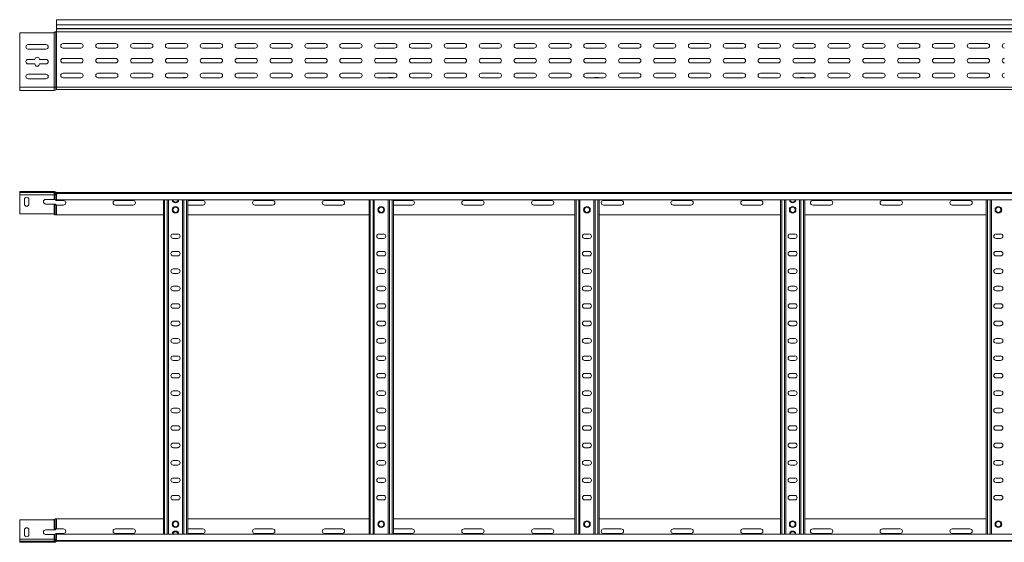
# Model space of a CAD drawing. Header units: millimetres. Extents: x -326 to 6469, y -6411 to -217.
# Tile 4 of 24: x 451 to 1863, y -4708 to -3959. Entities that reach past the tile are written whole.
import ezdxf

# ---------------------------------------------------------------- set-up
doc = ezdxf.new("R2010")
doc.units = ezdxf.units.MM

msp = doc.modelspace()

# ---------------------------------------------------------------- linework, layer by layer
at = {"color": 7, "linetype": 'Continuous', "lineweight": 15}
for p, q in [((6451.2, -3958.6), (504.2, -3958.6)), ((504.2, -3958.6), (504.2, -3966)), ((504.2, -3966), (6451.2, -3966)), ((504.2, -3966), (504.2, -3971.4)), ((499.2, -3977.6), (451.2, -3977.6)), ((451.2, -3977.6), (451.2, -4055.6)), ((500.8, -3977.1), (501.3, -3976.7)), ((500.8, -4055.6), (500.8, -3977.1)), ((502.8, -3976.1), (503.1, -3976.1)), ((503.1, -4055.6), (503.1, -3976.1)), ((503.1, -3976.1), (504.2, -3976.1)), ((504.1, -3975.9), (6451.2, -3975.9)), ((504.2, -3971.4), (6451.2, -3971.4)), ((504.2, -3971.7), (504.2, -3971.4)), ((504.2, -3971.7), (6451.2, -3971.7)), ((504.2, -3971.7), (504.2, -3975.6)), ((504.2, -4055.6), (504.2, -3976.1)), ((463.4, -3994.3), (488.9, -3994.3)), ((538.9, -3992.8), (513.4, -3992.8)), ((588.9, -3992.8), (563.4, -3992.8)), ((638.9, -3992.8), (613.4, -3992.8)), ((688.9, -3992.8), (663.4, -3992.8)), ((738.9, -3992.8), (713.4, -3992.8)), ((788.9, -3992.8), (763.4, -3992.8)), ((838.9, -3992.8), (813.4, -3992.8)), ((888.9, -3992.8), (863.4, -3992.8)), ((938.9, -3992.8), (913.4, -3992.8)), ((988.9, -3992.8), (963.4, -3992.8)), ((1038.9, -3992.8), (1013.4, -3992.8)), ((1088.9, -3992.8), (1063.4, -3992.8)), ((1138.9, -3992.8), (1113.4, -3992.8)), ((1188.9, -3992.8), (1163.4, -3992.8)), ((1238.9, -3992.8), (1213.4, -3992.8)), ((1288.9, -3992.8), (1263.4, -3992.8)), ((1338.9, -3992.8), (1313.4, -3992.8)), ((1388.9, -3992.8), (1363.4, -3992.8)), ((1438.9, -3992.8), (1413.4, -3992.8)), ((1488.9, -3992.8), (1463.4, -3992.8)), ((1538.9, -3992.8), (1513.4, -3992.8)), ((1588.9, -3992.8), (1563.4, -3992.8)), ((1638.9, -3992.8), (1613.4, -3992.8)), ((1688.9, -3992.8), (1663.4, -3992.8)), ((1738.9, -3992.8), (1713.4, -3992.8)), ((1788.9, -3992.8), (1763.4, -3992.8)), ((1838.9, -3992.8), (1813.4, -3992.8)), ((488.9, -4000.8), (463.4, -4000.8)), ((513.4, -3999.3), (538.9, -3999.3)), ((563.4, -3999.3), (588.9, -3999.3)), ((613.4, -3999.3), (638.9, -3999.3)), ((663.4, -3999.3), (688.9, -3999.3)), ((713.4, -3999.3), (738.9, -3999.3)), ((763.4, -3999.3), (788.9, -3999.3)), ((813.4, -3999.3), (838.9, -3999.3)), ((863.4, -3999.3), (888.9, -3999.3)), ((913.4, -3999.3), (938.9, -3999.3)), ((963.4, -3999.3), (988.9, -3999.3)), ((1013.4, -3999.3), (1038.9, -3999.3)), ((1063.4, -3999.3), (1088.9, -3999.3)), ((1113.4, -3999.3), (1138.9, -3999.3)), ((1163.4, -3999.3), (1188.9, -3999.3)), ((1213.4, -3999.3), (1238.9, -3999.3)), ((1263.4, -3999.3), (1288.9, -3999.3)), ((1313.4, -3999.3), (1338.9, -3999.3)), ((1363.4, -3999.3), (1388.9, -3999.3)), ((1413.4, -3999.3), (1438.9, -3999.3)), ((1463.4, -3999.3), (1488.9, -3999.3)), ((1513.4, -3999.3), (1538.9, -3999.3)), ((1563.4, -3999.3), (1588.9, -3999.3)), ((1613.4, -3999.3), (1638.9, -3999.3)), ((1663.4, -3999.3), (1688.9, -3999.3)), ((1713.4, -3999.3), (1738.9, -3999.3)), ((1763.4, -3999.3), (1788.9, -3999.3)), ((1813.4, -3999.3), (1838.9, -3999.3)), ((463.4, -4015.6), (472.9, -4015.6)), ((472.9, -4022.1), (463.4, -4022.1)), ((479.4, -4015.6), (488.9, -4015.6)), ((488.9, -4022.1), (479.4, -4022.1)), ((538.9, -4014.1), (513.4, -4014.1)), ((513.4, -4020.6), (538.9, -4020.6)), ((588.9, -4014.1), (563.4, -4014.1)), ((563.4, -4020.6), (588.9, -4020.6)), ((638.9, -4014.1), (613.4, -4014.1)), ((613.4, -4020.6), (638.9, -4020.6)), ((688.9, -4014.1), (663.4, -4014.1)), ((663.4, -4020.6), (688.9, -4020.6)), ((738.9, -4014.1), (713.4, -4014.1)), ((713.4, -4020.6), (738.9, -4020.6)), ((788.9, -4014.1), (763.4, -4014.1)), ((763.4, -4020.6), (788.9, -4020.6)), ((838.9, -4014.1), (813.4, -4014.1)), ((813.4, -4020.6), (838.9, -4020.6)), ((888.9, -4014.1), (863.4, -4014.1)), ((863.4, -4020.6), (888.9, -4020.6)), ((938.9, -4014.1), (913.4, -4014.1)), ((913.4, -4020.6), (938.9, -4020.6)), ((988.9, -4014.1), (963.4, -4014.1)), ((963.4, -4020.6), (988.9, -4020.6)), ((1038.9, -4014.1), (1013.4, -4014.1)), ((1013.4, -4020.6), (1038.9, -4020.6)), ((1088.9, -4014.1), (1063.4, -4014.1)), ((1063.4, -4020.6), (1088.9, -4020.6)), ((1138.9, -4014.1), (1113.4, -4014.1)), ((1113.4, -4020.6), (1138.9, -4020.6)), ((1188.9, -4014.1), (1163.4, -4014.1)), ((1163.4, -4020.6), (1188.9, -4020.6)), ((1238.9, -4014.1), (1213.4, -4014.1)), ((1213.4, -4020.6), (1238.9, -4020.6)), ((1288.9, -4014.1), (1263.4, -4014.1)), ((1263.4, -4020.6), (1288.9, -4020.6)), ((1338.9, -4014.1), (1313.4, -4014.1)), ((1313.4, -4020.6), (1338.9, -4020.6)), ((1388.9, -4014.1), (1363.4, -4014.1)), ((1363.4, -4020.6), (1388.9, -4020.6)), ((1438.9, -4014.1), (1413.4, -4014.1)), ((1413.4, -4020.6), (1438.9, -4020.6)), ((1488.9, -4014.1), (1463.4, -4014.1)), ((1463.4, -4020.6), (1488.9, -4020.6)), ((1538.9, -4014.1), (1513.4, -4014.1)), ((1513.4, -4020.6), (1538.9, -4020.6)), ((1588.9, -4014.1), (1563.4, -4014.1)), ((1563.4, -4020.6), (1588.9, -4020.6)), ((1638.9, -4014.1), (1613.4, -4014.1)), ((1613.4, -4020.6), (1638.9, -4020.6)), ((1688.9, -4014.1), (1663.4, -4014.1)), ((1663.4, -4020.6), (1688.9, -4020.6)), ((1738.9, -4014.1), (1713.4, -4014.1)), ((1713.4, -4020.6), (1738.9, -4020.6)), ((1788.9, -4014.1), (1763.4, -4014.1)), ((1763.4, -4020.6), (1788.9, -4020.6)), ((1838.9, -4014.1), (1813.4, -4014.1)), ((1813.4, -4020.6), (1838.9, -4020.6)), ((463.4, -4036.8), (488.9, -4036.8)), ((538.9, -4035.3), (513.4, -4035.3)), ((588.9, -4035.3), (563.4, -4035.3)), ((638.9, -4035.3), (613.4, -4035.3)), ((688.9, -4035.3), (663.4, -4035.3)), ((738.9, -4035.3), (713.4, -4035.3)), ((788.9, -4035.3), (763.4, -4035.3)), ((838.9, -4035.3), (813.4, -4035.3)), ((888.9, -4035.3), (863.4, -4035.3)), ((938.9, -4035.3), (913.4, -4035.3)), ((988.9, -4035.3), (963.4, -4035.3)), ((1038.9, -4035.3), (1013.4, -4035.3)), ((1088.9, -4035.3), (1063.4, -4035.3)), ((1138.9, -4035.3), (1113.4, -4035.3)), ((1188.9, -4035.3), (1163.4, -4035.3)), ((1238.9, -4035.3), (1213.4, -4035.3)), ((1288.9, -4035.3), (1263.4, -4035.3)), ((1338.9, -4035.3), (1313.4, -4035.3)), ((1388.9, -4035.3), (1363.4, -4035.3)), ((1438.9, -4035.3), (1413.4, -4035.3)), ((1488.9, -4035.3), (1463.4, -4035.3)), ((1538.9, -4035.3), (1513.4, -4035.3)), ((1588.9, -4035.3), (1563.4, -4035.3)), ((1638.9, -4035.3), (1613.4, -4035.3)), ((1688.9, -4035.3), (1663.4, -4035.3)), ((1738.9, -4035.3), (1713.4, -4035.3)), ((1788.9, -4035.3), (1763.4, -4035.3)), ((1838.9, -4035.3), (1813.4, -4035.3)), ((488.9, -4043.3), (463.4, -4043.3)), ((513.4, -4041.8), (538.9, -4041.8)), ((563.4, -4041.8), (588.9, -4041.8)), ((613.4, -4041.8), (638.9, -4041.8)), ((662.3, -4041.7), (662.9, -4041.7)), ((663.4, -4041.8), (688.9, -4041.8)), ((686.5, -4041.7), (690, -4041.7)), ((713.4, -4041.8), (738.9, -4041.8)), ((763.4, -4041.8), (788.9, -4041.8)), ((813.4, -4041.8), (838.9, -4041.8)), ((863.4, -4041.8), (888.9, -4041.8)), ((913.4, -4041.8), (938.9, -4041.8)), ((963.4, -4041.8), (988.9, -4041.8)), ((981.5, -4041.7), (985.4, -4041.7)), ((1013.4, -4041.8), (1038.9, -4041.8)), ((1063.4, -4041.8), (1088.9, -4041.8)), ((1113.4, -4041.8), (1138.9, -4041.8)), ((1163.4, -4041.8), (1188.9, -4041.8)), ((1213.4, -4041.8), (1238.9, -4041.8)), ((1263.4, -4041.8), (1288.9, -4041.8)), ((1276.5, -4041.7), (1280.4, -4041.7)), ((1313.4, -4041.8), (1338.9, -4041.8)), ((1363.4, -4041.8), (1388.9, -4041.8)), ((1413.4, -4041.8), (1438.9, -4041.8)), ((1463.4, -4041.8), (1488.9, -4041.8)), ((1513.4, -4041.8), (1538.9, -4041.8)), ((1563.4, -4041.8), (1588.9, -4041.8)), ((1571.5, -4041.7), (1575.4, -4041.7)), ((1613.4, -4041.8), (1638.9, -4041.8)), ((1663.4, -4041.8), (1688.9, -4041.8)), ((1713.4, -4041.8), (1738.9, -4041.8)), ((1763.4, -4041.8), (1788.9, -4041.8)), ((1813.4, -4041.8), (1838.9, -4041.8)), ((1839, -4041.7), (1840, -4041.7)), ((451.2, -4055.6), (500.8, -4055.6)), ((451.2, -4055.6), (451.2, -4060.1)), ((451.2, -4060.1), (500.8, -4060.1)), ((500.8, -4055.6), (500.8, -4060.1)), ((500.8, -4055.6), (503.1, -4055.6)), ((503.1, -4055.6), (503.1, -4059.1)), ((503.1, -4055.6), (504.2, -4055.6)), ((504.2, -4055.6), (504.2, -4058.6)), ((504.2, -4055.6), (6451.2, -4055.6)), ((504.2, -4058.6), (671.7, -4058.6)), ((671.7, -4058.6), (677.6, -4058.6)), ((677.6, -4058.6), (1556.7, -4058.6)), ((1556.7, -4058.6), (1562.6, -4058.6)), ((1562.6, -4058.6), (2441.7, -4058.6)), ((451.2, -4205.2), (451.2, -4206.7)), ((499.2, -4205.2), (451.2, -4205.2)), ((451.2, -4206.7), (499.2, -4206.7)), ((451.2, -4209.7), (451.2, -4206.7)), ((499.2, -4206.7), (499.2, -4205.2)), ((499.2, -4205.2), (500.8, -4205.2)), ((500.8, -4206.7), (499.2, -4206.7)), ((500.8, -4205.2), (501.3, -4205.3)), ((501.3, -4206.8), (500.8, -4206.7)), ((500.8, -4206.7), (500.8, -4209.7)), ((501.3, -4205.3), (501.3, -4206.8)), ((501.9, -4207.2), (501.9, -4209.7)), ((502.8, -4205.9), (502.8, -4207.9)), ((503.7, -4208.2), (503.7, -4206.7)), ((503.7, -4206.7), (504.1, -4206.7)), ((504.1, -4206.7), (6451.2, -4206.7)), ((504.2, -4207.9), (504.2, -4206.7)), ((500.8, -4209.7), (451.2, -4209.7)), ((451.2, -4237.2), (451.2, -4209.7)), ((457.9, -4223), (457.9, -4216.5)), ((464.4, -4216.5), (464.4, -4223)), ((488.4, -4216.5), (500.8, -4216.5)), ((501.9, -4209.7), (500.8, -4209.7)), ((500.8, -4209.7), (500.8, -4216.5)), ((504.2, -4209.7), (501.9, -4209.7)), ((501.9, -4209.7), (501.9, -4216.8)), ((6451.2, -4207.9), (504.2, -4207.9)), ((504.2, -4217), (504.2, -4207.9)), ((504.2, -4217), (6451.2, -4217)), ((513.9, -4218), (504.2, -4218)), ((613.9, -4218), (588.4, -4218)), ((657.2, -4696.5), (657.2, -4217)), ((664.7, -4696.5), (664.7, -4217)), ((684.7, -4696.5), (684.7, -4217)), ((692.2, -4696.5), (692.2, -4217)), ((713.9, -4218), (692.2, -4218)), ((813.9, -4218), (788.4, -4218)), ((913.9, -4218), (888.4, -4218)), ((952.2, -4696.5), (952.2, -4217)), ((959.7, -4696.5), (959.7, -4217)), ((979.7, -4696.5), (979.7, -4217)), ((987.2, -4696.5), (987.2, -4217)), ((1013.9, -4218), (988.4, -4218)), ((1113.9, -4218), (1088.4, -4218)), ((1213.9, -4218), (1188.4, -4218)), ((1247.2, -4696.5), (1247.2, -4217)), ((1254.7, -4696.5), (1254.7, -4217)), ((1274.7, -4696.5), (1274.7, -4217)), ((1282.2, -4696.5), (1282.2, -4217)), ((1313.9, -4218), (1288.4, -4218)), ((1413.9, -4218), (1388.4, -4218)), ((1513.9, -4218), (1488.4, -4218)), ((1542.2, -4696.5), (1542.2, -4217)), ((1549.7, -4696.5), (1549.7, -4217)), ((1569.7, -4696.5), (1569.7, -4217)), ((1577.2, -4696.5), (1577.2, -4217)), ((1613.9, -4218), (1588.4, -4218)), ((1713.9, -4218), (1688.4, -4218)), ((1813.9, -4218), (1788.4, -4218)), ((1837.2, -4696.5), (1837.2, -4217)), ((1844.7, -4696.5), (1844.7, -4217)), ((500.8, -4223), (488.4, -4223)), ((500.8, -4223), (500.8, -4237.7)), ((501.9, -4223.3), (501.9, -4238.6)), ((504.2, -4224.5), (504.2, -4238.7)), ((504.2, -4224.5), (513.9, -4224.5)), ((588.4, -4224.5), (613.9, -4224.5)), ((692.2, -4224.5), (713.9, -4224.5)), ((788.4, -4224.5), (813.9, -4224.5)), ((888.4, -4224.5), (913.9, -4224.5)), ((988.4, -4224.5), (1013.9, -4224.5)), ((1088.4, -4224.5), (1113.9, -4224.5)), ((1188.4, -4224.5), (1213.9, -4224.5)), ((1288.4, -4224.5), (1313.9, -4224.5)), ((1388.4, -4224.5), (1413.9, -4224.5)), ((1488.4, -4224.5), (1513.9, -4224.5)), ((1588.4, -4224.5), (1613.9, -4224.5)), ((1688.4, -4224.5), (1713.9, -4224.5)), ((1788.4, -4224.5), (1813.9, -4224.5)), ((499.2, -4237.2), (451.2, -4237.2)), ((500.8, -4237.7), (501.3, -4238.1)), ((504.2, -4238.7), (502.8, -4238.7)), ((504.2, -4238.7), (657.2, -4238.7)), ((692.2, -4238.7), (952.2, -4238.7)), ((987.2, -4238.7), (1247.2, -4238.7)), ((1282.2, -4238.7), (1542.2, -4238.7)), ((1577.2, -4238.7), (1837.2, -4238.7)), ((677.9, -4266), (671.4, -4266)), ((671.4, -4272.5), (677.9, -4272.5)), ((972.9, -4266), (966.4, -4266)), ((966.4, -4272.5), (972.9, -4272.5)), ((1267.9, -4266), (1261.4, -4266)), ((1261.4, -4272.5), (1267.9, -4272.5)), ((1562.9, -4266), (1556.4, -4266)), ((1556.4, -4272.5), (1562.9, -4272.5)), ((1857.9, -4266), (1851.4, -4266)), ((1851.4, -4272.5), (1857.9, -4272.5)), ((677.9, -4291), (671.4, -4291)), ((972.9, -4291), (966.4, -4291)), ((1267.9, -4291), (1261.4, -4291)), ((1562.9, -4291), (1556.4, -4291)), ((1857.9, -4291), (1851.4, -4291)), ((671.4, -4297.5), (677.9, -4297.5)), ((966.4, -4297.5), (972.9, -4297.5)), ((1261.4, -4297.5), (1267.9, -4297.5)), ((1556.4, -4297.5), (1562.9, -4297.5)), ((1851.4, -4297.5), (1857.9, -4297.5)), ((677.9, -4316), (671.4, -4316)), ((972.9, -4316), (966.4, -4316)), ((1267.9, -4316), (1261.4, -4316)), ((1562.9, -4316), (1556.4, -4316)), ((1857.9, -4316), (1851.4, -4316)), ((671.4, -4322.5), (677.9, -4322.5)), ((966.4, -4322.5), (972.9, -4322.5)), ((1261.4, -4322.5), (1267.9, -4322.5)), ((1556.4, -4322.5), (1562.9, -4322.5)), ((1851.4, -4322.5), (1857.9, -4322.5)), ((677.9, -4341), (671.4, -4341)), ((671.4, -4347.5), (677.9, -4347.5)), ((972.9, -4341), (966.4, -4341)), ((966.4, -4347.5), (972.9, -4347.5)), ((1267.9, -4341), (1261.4, -4341)), ((1261.4, -4347.5), (1267.9, -4347.5)), ((1562.9, -4341), (1556.4, -4341)), ((1556.4, -4347.5), (1562.9, -4347.5)), ((1857.9, -4341), (1851.4, -4341)), ((1851.4, -4347.5), (1857.9, -4347.5)), ((677.9, -4366), (671.4, -4366)), ((671.4, -4372.5), (677.9, -4372.5)), ((972.9, -4366), (966.4, -4366)), ((966.4, -4372.5), (972.9, -4372.5)), ((1267.9, -4366), (1261.4, -4366)), ((1261.4, -4372.5), (1267.9, -4372.5)), ((1562.9, -4366), (1556.4, -4366)), ((1556.4, -4372.5), (1562.9, -4372.5)), ((1857.9, -4366), (1851.4, -4366)), ((1851.4, -4372.5), (1857.9, -4372.5)), ((677.9, -4391), (671.4, -4391)), ((972.9, -4391), (966.4, -4391)), ((1267.9, -4391), (1261.4, -4391)), ((1562.9, -4391), (1556.4, -4391)), ((1857.9, -4391), (1851.4, -4391)), ((671.4, -4397.5), (677.9, -4397.5)), ((966.4, -4397.5), (972.9, -4397.5)), ((1261.4, -4397.5), (1267.9, -4397.5)), ((1556.4, -4397.5), (1562.9, -4397.5)), ((1851.4, -4397.5), (1857.9, -4397.5)), ((677.9, -4416), (671.4, -4416)), ((972.9, -4416), (966.4, -4416)), ((1267.9, -4416), (1261.4, -4416)), ((1562.9, -4416), (1556.4, -4416)), ((1857.9, -4416), (1851.4, -4416)), ((671.4, -4422.5), (677.9, -4422.5)), ((966.4, -4422.5), (972.9, -4422.5)), ((1261.4, -4422.5), (1267.9, -4422.5)), ((1556.4, -4422.5), (1562.9, -4422.5)), ((1851.4, -4422.5), (1857.9, -4422.5)), ((677.9, -4441), (671.4, -4441)), ((671.4, -4447.5), (677.9, -4447.5)), ((972.9, -4441), (966.4, -4441)), ((966.4, -4447.5), (972.9, -4447.5)), ((1267.9, -4441), (1261.4, -4441)), ((1261.4, -4447.5), (1267.9, -4447.5)), ((1562.9, -4441), (1556.4, -4441)), ((1556.4, -4447.5), (1562.9, -4447.5)), ((1857.9, -4441), (1851.4, -4441)), ((1851.4, -4447.5), (1857.9, -4447.5)), ((677.9, -4466), (671.4, -4466)), ((671.4, -4472.5), (677.9, -4472.5)), ((972.9, -4466), (966.4, -4466)), ((966.4, -4472.5), (972.9, -4472.5)), ((1267.9, -4466), (1261.4, -4466)), ((1261.4, -4472.5), (1267.9, -4472.5)), ((1562.9, -4466), (1556.4, -4466)), ((1556.4, -4472.5), (1562.9, -4472.5)), ((1857.9, -4466), (1851.4, -4466)), ((1851.4, -4472.5), (1857.9, -4472.5)), ((677.9, -4491), (671.4, -4491)), ((671.4, -4497.5), (677.9, -4497.5)), ((972.9, -4491), (966.4, -4491)), ((966.4, -4497.5), (972.9, -4497.5)), ((1267.9, -4491), (1261.4, -4491)), ((1261.4, -4497.5), (1267.9, -4497.5)), ((1562.9, -4491), (1556.4, -4491)), ((1556.4, -4497.5), (1562.9, -4497.5)), ((1857.9, -4491), (1851.4, -4491)), ((1851.4, -4497.5), (1857.9, -4497.5)), ((677.9, -4516), (671.4, -4516)), ((972.9, -4516), (966.4, -4516)), ((1267.9, -4516), (1261.4, -4516)), ((1562.9, -4516), (1556.4, -4516)), ((1857.9, -4516), (1851.4, -4516)), ((671.4, -4522.5), (677.9, -4522.5)), ((966.4, -4522.5), (972.9, -4522.5)), ((1261.4, -4522.5), (1267.9, -4522.5)), ((1556.4, -4522.5), (1562.9, -4522.5)), ((1851.4, -4522.5), (1857.9, -4522.5)), ((677.9, -4541), (671.4, -4541)), ((972.9, -4541), (966.4, -4541)), ((1267.9, -4541), (1261.4, -4541)), ((1562.9, -4541), (1556.4, -4541)), ((1857.9, -4541), (1851.4, -4541)), ((671.4, -4547.5), (677.9, -4547.5)), ((966.4, -4547.5), (972.9, -4547.5)), ((1261.4, -4547.5), (1267.9, -4547.5)), ((1556.4, -4547.5), (1562.9, -4547.5)), ((1851.4, -4547.5), (1857.9, -4547.5)), ((677.9, -4566), (671.4, -4566)), ((671.4, -4572.5), (677.9, -4572.5)), ((972.9, -4566), (966.4, -4566)), ((966.4, -4572.5), (972.9, -4572.5)), ((1267.9, -4566), (1261.4, -4566)), ((1261.4, -4572.5), (1267.9, -4572.5)), ((1562.9, -4566), (1556.4, -4566)), ((1556.4, -4572.5), (1562.9, -4572.5)), ((1857.9, -4566), (1851.4, -4566)), ((1851.4, -4572.5), (1857.9, -4572.5)), ((677.9, -4591), (671.4, -4591)), ((671.4, -4597.5), (677.9, -4597.5)), ((972.9, -4591), (966.4, -4591)), ((966.4, -4597.5), (972.9, -4597.5)), ((1267.9, -4591), (1261.4, -4591)), ((1261.4, -4597.5), (1267.9, -4597.5)), ((1562.9, -4591), (1556.4, -4591)), ((1556.4, -4597.5), (1562.9, -4597.5)), ((1857.9, -4591), (1851.4, -4591)), ((1851.4, -4597.5), (1857.9, -4597.5)), ((677.9, -4616), (671.4, -4616)), ((972.9, -4616), (966.4, -4616)), ((1267.9, -4616), (1261.4, -4616)), ((1562.9, -4616), (1556.4, -4616)), ((1857.9, -4616), (1851.4, -4616)), ((671.4, -4622.5), (677.9, -4622.5)), ((966.4, -4622.5), (972.9, -4622.5)), ((1261.4, -4622.5), (1267.9, -4622.5)), ((1556.4, -4622.5), (1562.9, -4622.5)), ((1851.4, -4622.5), (1857.9, -4622.5)), ((677.9, -4641), (671.4, -4641)), ((972.9, -4641), (966.4, -4641)), ((1267.9, -4641), (1261.4, -4641)), ((1562.9, -4641), (1556.4, -4641)), ((1857.9, -4641), (1851.4, -4641)), ((671.4, -4647.5), (677.9, -4647.5)), ((966.4, -4647.5), (972.9, -4647.5)), ((1261.4, -4647.5), (1267.9, -4647.5)), ((1556.4, -4647.5), (1562.9, -4647.5)), ((1851.4, -4647.5), (1857.9, -4647.5)), ((499.2, -4676.2), (451.2, -4676.2)), ((451.2, -4676.2), (451.2, -4703.7)), ((500.8, -4675.7), (501.3, -4675.3)), ((500.8, -4690.5), (500.8, -4675.7)), ((501.9, -4690.2), (501.9, -4674.9)), ((504.2, -4674.7), (502.8, -4674.7)), ((504.2, -4689), (504.2, -4674.7)), ((504.2, -4674.7), (657.2, -4674.7)), ((692.2, -4674.7), (952.2, -4674.7)), ((987.2, -4674.7), (1247.2, -4674.7)), ((1282.2, -4674.7), (1542.2, -4674.7)), ((1577.2, -4674.7), (1837.2, -4674.7)), ((457.9, -4690.5), (457.9, -4697)), ((464.4, -4697), (464.4, -4690.5)), ((500.8, -4690.5), (488.4, -4690.5)), ((488.4, -4697), (500.8, -4697)), ((500.8, -4703.7), (500.8, -4697)), ((501.9, -4703.7), (501.9, -4696.7)), ((504.2, -4689), (513.9, -4689)), ((513.9, -4695.5), (504.2, -4695.5)), ((6451.2, -4696.5), (504.2, -4696.5)), ((504.2, -4696.5), (504.2, -4705.6)), ((588.4, -4689), (613.9, -4689)), ((613.9, -4695.5), (588.4, -4695.5)), ((692.2, -4689), (713.9, -4689)), ((713.9, -4695.5), (692.2, -4695.5)), ((788.4, -4689), (813.9, -4689)), ((813.9, -4695.5), (788.4, -4695.5)), ((888.4, -4689), (913.9, -4689)), ((913.9, -4695.5), (888.4, -4695.5)), ((988.4, -4689), (1013.9, -4689)), ((1013.9, -4695.5), (988.4, -4695.5)), ((1088.4, -4689), (1113.9, -4689)), ((1113.9, -4695.5), (1088.4, -4695.5)), ((1188.4, -4689), (1213.9, -4689)), ((1213.9, -4695.5), (1188.4, -4695.5)), ((1288.4, -4689), (1313.9, -4689)), ((1313.9, -4695.5), (1288.4, -4695.5)), ((1388.4, -4689), (1413.9, -4689)), ((1413.9, -4695.5), (1388.4, -4695.5)), ((1488.4, -4689), (1513.9, -4689)), ((1513.9, -4695.5), (1488.4, -4695.5)), ((1588.4, -4689), (1613.9, -4689)), ((1613.9, -4695.5), (1588.4, -4695.5)), ((1688.4, -4689), (1713.9, -4689)), ((1713.9, -4695.5), (1688.4, -4695.5)), ((1788.4, -4689), (1813.9, -4689)), ((1813.9, -4695.5), (1788.4, -4695.5)), ((500.8, -4703.7), (451.2, -4703.7)), ((451.2, -4703.7), (451.2, -4706.7)), ((451.2, -4708.2), (451.2, -4706.7)), ((451.2, -4706.7), (499.2, -4706.7)), ((499.2, -4708.2), (451.2, -4708.2)), ((499.2, -4706.7), (499.2, -4708.2)), ((500.8, -4706.7), (499.2, -4706.7)), ((499.2, -4708.2), (500.8, -4708.2)), ((500.8, -4706.7), (500.8, -4703.7)), ((501.9, -4703.7), (500.8, -4703.7)), ((501.3, -4706.6), (500.8, -4706.7)), ((500.8, -4708.2), (501.3, -4708.2)), ((501.3, -4708.2), (501.3, -4706.6)), ((501.9, -4706.2), (501.9, -4703.7)), ((504.2, -4703.7), (501.9, -4703.7)), ((502.8, -4707.5), (502.8, -4705.6)), ((503.7, -4705.3), (503.7, -4706.7)), ((503.7, -4706.7), (504.1, -4706.7)), ((504.1, -4706.7), (6451.2, -4706.7)), ((504.2, -4705.6), (6451.2, -4705.6)), ((504.2, -4705.6), (504.2, -4706.7))]:
    msp.add_line(p, q, dxfattribs=at)
at = {"color": 8, "linetype": 'Continuous', "lineweight": 15}
for p, q in [((662.9, -4041.8), (662.9, -4041.7)), ((686.5, -4041.7), (686.5, -4041.8)), ((981.5, -4041.7), (981.5, -4041.8)), ((985.4, -4041.8), (985.4, -4041.7)), ((1276.5, -4041.7), (1276.5, -4041.8)), ((1280.4, -4041.8), (1280.4, -4041.7)), ((1571.5, -4041.7), (1571.5, -4041.8)), ((1575.4, -4041.8), (1575.4, -4041.7)), ((1839, -4041.7), (1839, -4041.8)), ((504.2, -4217), (504.2, -4218)), ((659, -4696.5), (659, -4217)), ((662.9, -4696.5), (662.9, -4217)), ((686.5, -4696.5), (686.5, -4217)), ((690.4, -4696.5), (690.4, -4217)), ((954, -4696.5), (954, -4217)), ((957.9, -4696.5), (957.9, -4217)), ((981.5, -4696.5), (981.5, -4217)), ((985.4, -4696.5), (985.4, -4217)), ((1249, -4696.5), (1249, -4217)), ((1252.9, -4696.5), (1252.9, -4217)), ((1276.5, -4696.5), (1276.5, -4217)), ((1280.4, -4696.5), (1280.4, -4217)), ((1544, -4696.5), (1544, -4217)), ((1547.9, -4696.5), (1547.9, -4217)), ((1571.5, -4696.5), (1571.5, -4217)), ((1575.4, -4696.5), (1575.4, -4217)), ((1839, -4696.5), (1839, -4217)), ((1842.9, -4696.5), (1842.9, -4217)), ((504.2, -4696.5), (504.2, -4695.5))]:
    msp.add_line(p, q, dxfattribs=at)
at = {"color": 7, "linetype": 'Continuous', "lineweight": 15, "flags": 128}
for points in [[(988.4, -4218), (987.3, -4218.2), (987.2, -4218.2)], [(987.2, -4224.2), (987.3, -4224.3), (988.4, -4224.5)], [(987.2, -4689.2), (987.3, -4689.2), (988.4, -4689)], [(988.4, -4695.5), (987.3, -4695.3), (987.2, -4695.2)]]:
    msp.add_lwpolyline(points, dxfattribs=at)
at = {"color": 7, "linetype": 'Continuous', "lineweight": 15}
for centre, radius in [((674.7, -4231.2), 4.75), ((674.7, -4231.2), 3.75), ((969.7, -4231.2), 4.75), ((969.7, -4231.2), 3.75), ((1264.7, -4231.2), 4.75), ((1264.7, -4231.2), 3.75), ((1559.7, -4231.2), 4.75), ((1559.7, -4231.2), 3.75), ((1854.7, -4231.2), 4.75), ((1854.7, -4231.2), 3.75), ((674.7, -4682.2), 4.75), ((674.7, -4682.2), 3.75), ((969.7, -4682.2), 4.75), ((969.7, -4682.2), 3.75), ((1264.7, -4682.2), 4.75), ((1264.7, -4682.2), 3.75), ((1559.7, -4682.2), 4.75), ((1559.7, -4682.2), 3.75), ((1854.7, -4682.2), 4.75), ((1854.7, -4682.2), 3.75)]:
    msp.add_circle(centre, radius, dxfattribs=at)
for centre, radius, start, end in [((499.2, -3974.6), 3, 270, 303.007), ((503.7, -3975.6), 0.5, 270, 328.6677), ((463.4, -3997.6), 3.25, 90, 270), ((488.9, -3997.6), 3.25, 270, 90), ((513.4, -3996.1), 3.25, 90, 270), ((538.9, -3996.1), 3.25, 270, 90), ((563.4, -3996.1), 3.25, 90, 270), ((588.9, -3996.1), 3.25, 270, 90), ((613.4, -3996.1), 3.25, 90, 270), ((638.9, -3996.1), 3.25, 270, 90), ((663.4, -3996.1), 3.25, 90, 270), ((688.9, -3996.1), 3.25, 270, 90), ((713.4, -3996.1), 3.25, 90, 270), ((738.9, -3996.1), 3.25, 270, 90), ((763.4, -3996.1), 3.25, 90, 270), ((788.9, -3996.1), 3.25, 270, 90), ((813.4, -3996.1), 3.25, 90, 270), ((838.9, -3996.1), 3.25, 270, 90), ((863.4, -3996.1), 3.25, 90, 270), ((888.9, -3996.1), 3.25, 270, 90), ((913.4, -3996.1), 3.25, 90, 270), ((938.9, -3996.1), 3.25, 270, 90), ((963.4, -3996.1), 3.25, 90, 270), ((988.9, -3996.1), 3.25, 270, 90), ((1013.4, -3996.1), 3.25, 90, 270), ((1038.9, -3996.1), 3.25, 270, 90), ((1063.4, -3996.1), 3.25, 90, 270), ((1088.9, -3996.1), 3.25, 270, 90), ((1113.4, -3996.1), 3.25, 90, 270), ((1138.9, -3996.1), 3.25, 270, 90), ((1163.4, -3996.1), 3.25, 90, 270), ((1188.9, -3996.1), 3.25, 270, 90), ((1213.4, -3996.1), 3.25, 90, 270), ((1238.9, -3996.1), 3.25, 270, 90), ((1263.4, -3996.1), 3.25, 90, 270), ((1288.9, -3996.1), 3.25, 270, 90), ((1313.4, -3996.1), 3.25, 90, 270), ((1338.9, -3996.1), 3.25, 270, 90), ((1363.4, -3996.1), 3.25, 90, 270), ((1388.9, -3996.1), 3.25, 270, 90), ((1413.4, -3996.1), 3.25, 90, 270), ((1438.9, -3996.1), 3.25, 270, 90), ((1463.4, -3996.1), 3.25, 90, 270), ((1488.9, -3996.1), 3.25, 270, 90), ((1513.4, -3996.1), 3.25, 90, 270), ((1538.9, -3996.1), 3.25, 270, 90), ((1563.4, -3996.1), 3.25, 90, 270), ((1588.9, -3996.1), 3.25, 270, 90), ((1613.4, -3996.1), 3.25, 90, 270), ((1638.9, -3996.1), 3.25, 270, 90), ((1663.4, -3996.1), 3.25, 90, 270), ((1688.9, -3996.1), 3.25, 270, 90), ((1713.4, -3996.1), 3.25, 90, 270), ((1738.9, -3996.1), 3.25, 270, 90), ((1763.4, -3996.1), 3.25, 90, 270), ((1788.9, -3996.1), 3.25, 270, 90), ((1813.4, -3996.1), 3.25, 90, 270), ((1838.9, -3996.1), 3.25, 270, 90), ((1863.4, -3996.1), 3.25, 90, 270), ((463.4, -4018.8), 3.25, 90, 270), ((476.2, -4015.6), 3.25, 0, 180), ((476.2, -4022.1), 3.25, 180, 0), ((488.9, -4018.8), 3.25, 270, 90), ((513.4, -4017.3), 3.25, 90, 270), ((538.9, -4017.3), 3.25, 270, 90), ((563.4, -4017.3), 3.25, 90, 270), ((588.9, -4017.3), 3.25, 270, 90), ((613.4, -4017.3), 3.25, 90, 270), ((638.9, -4017.3), 3.25, 270, 90), ((663.4, -4017.3), 3.25, 90, 270), ((688.9, -4017.3), 3.25, 270, 90), ((713.4, -4017.3), 3.25, 90, 270), ((738.9, -4017.3), 3.25, 270, 90), ((763.4, -4017.3), 3.25, 90, 270), ((788.9, -4017.3), 3.25, 270, 90), ((813.4, -4017.3), 3.25, 90, 270), ((838.9, -4017.3), 3.25, 270, 90), ((863.4, -4017.3), 3.25, 90, 270), ((888.9, -4017.3), 3.25, 270, 90), ((913.4, -4017.3), 3.25, 90, 270), ((938.9, -4017.3), 3.25, 270, 90), ((963.4, -4017.3), 3.25, 90, 270), ((988.9, -4017.3), 3.25, 270, 90), ((1013.4, -4017.3), 3.25, 90, 270), ((1038.9, -4017.3), 3.25, 270, 90), ((1063.4, -4017.3), 3.25, 90, 270), ((1088.9, -4017.3), 3.25, 270, 90), ((1113.4, -4017.3), 3.25, 90, 270), ((1138.9, -4017.3), 3.25, 270, 90), ((1163.4, -4017.3), 3.25, 90, 270), ((1188.9, -4017.3), 3.25, 270, 90), ((1213.4, -4017.3), 3.25, 90, 270), ((1238.9, -4017.3), 3.25, 270, 90), ((1263.4, -4017.3), 3.25, 90, 270), ((1288.9, -4017.3), 3.25, 270, 90), ((1313.4, -4017.3), 3.25, 90, 270), ((1338.9, -4017.3), 3.25, 270, 90), ((1363.4, -4017.3), 3.25, 90, 270), ((1388.9, -4017.3), 3.25, 270, 90), ((1413.4, -4017.3), 3.25, 90, 270), ((1438.9, -4017.3), 3.25, 270, 90), ((1463.4, -4017.3), 3.25, 90, 270), ((1488.9, -4017.3), 3.25, 270, 90), ((1513.4, -4017.3), 3.25, 90, 270), ((1538.9, -4017.3), 3.25, 270, 90), ((1563.4, -4017.3), 3.25, 90, 270), ((1588.9, -4017.3), 3.25, 270, 90), ((1613.4, -4017.3), 3.25, 90, 270), ((1638.9, -4017.3), 3.25, 270, 90), ((1663.4, -4017.3), 3.25, 90, 270), ((1688.9, -4017.3), 3.25, 270, 90), ((1713.4, -4017.3), 3.25, 90, 270), ((1738.9, -4017.3), 3.25, 270, 90), ((1763.4, -4017.3), 3.25, 90, 270), ((1788.9, -4017.3), 3.25, 270, 90), ((1813.4, -4017.3), 3.25, 90, 270), ((1838.9, -4017.3), 3.25, 270, 90), ((1863.4, -4017.3), 3.25, 90, 270), ((463.4, -4040.1), 3.25, 90, 270), ((488.9, -4040.1), 3.25, 270, 90), ((513.4, -4038.6), 3.25, 90, 270), ((538.9, -4038.6), 3.25, 270, 90), ((563.4, -4038.6), 3.25, 90, 270), ((588.9, -4038.6), 3.25, 270, 90), ((613.4, -4038.6), 3.25, 90, 270), ((638.9, -4038.6), 3.25, 270, 90), ((663.4, -4038.6), 3.25, 90, 270), ((688.9, -4038.6), 3.25, 270, 90), ((713.4, -4038.6), 3.25, 90, 270), ((738.9, -4038.6), 3.25, 270, 90), ((763.4, -4038.6), 3.25, 90, 270), ((788.9, -4038.6), 3.25, 270, 90), ((813.4, -4038.6), 3.25, 90, 270), ((838.9, -4038.6), 3.25, 270, 90), ((863.4, -4038.6), 3.25, 90, 270), ((888.9, -4038.6), 3.25, 270, 90), ((913.4, -4038.6), 3.25, 90, 270), ((938.9, -4038.6), 3.25, 270, 90), ((963.4, -4038.6), 3.25, 90, 270), ((988.9, -4038.6), 3.25, 270, 90), ((1013.4, -4038.6), 3.25, 90, 270), ((1038.9, -4038.6), 3.25, 270, 90), ((1063.4, -4038.6), 3.25, 90, 270), ((1088.9, -4038.6), 3.25, 270, 90), ((1113.4, -4038.6), 3.25, 90, 270), ((1138.9, -4038.6), 3.25, 270, 90), ((1163.4, -4038.6), 3.25, 90, 270), ((1188.9, -4038.6), 3.25, 270, 90), ((1213.4, -4038.6), 3.25, 90, 270), ((1238.9, -4038.6), 3.25, 270, 90), ((1263.4, -4038.6), 3.25, 90, 270), ((1288.9, -4038.6), 3.25, 270, 90), ((1313.4, -4038.6), 3.25, 90, 270), ((1338.9, -4038.6), 3.25, 270, 90), ((1363.4, -4038.6), 3.25, 90, 270), ((1388.9, -4038.6), 3.25, 270, 90), ((1413.4, -4038.6), 3.25, 90, 270), ((1438.9, -4038.6), 3.25, 270, 90), ((1463.4, -4038.6), 3.25, 90, 270), ((1488.9, -4038.6), 3.25, 270, 90), ((1513.4, -4038.6), 3.25, 90, 270), ((1538.9, -4038.6), 3.25, 270, 90), ((1563.4, -4038.6), 3.25, 90, 270), ((1588.9, -4038.6), 3.25, 270, 90), ((1613.4, -4038.6), 3.25, 90, 270), ((1638.9, -4038.6), 3.25, 270, 90), ((1663.4, -4038.6), 3.25, 90, 270), ((1688.9, -4038.6), 3.25, 270, 90), ((1713.4, -4038.6), 3.25, 90, 270), ((1738.9, -4038.6), 3.25, 270, 90), ((1763.4, -4038.6), 3.25, 90, 270), ((1788.9, -4038.6), 3.25, 270, 90), ((1813.4, -4038.6), 3.25, 90, 270), ((1838.9, -4038.6), 3.25, 270, 90), ((1863.4, -4038.6), 3.25, 90, 270), ((662.9, -4043.5), 1.8, 63.4372, 90), ((686.5, -4043.5), 1.8, 90, 116.5628), ((981.5, -4043.5), 1.8, 90, 116.5628), ((985.4, -4043.5), 1.8, 63.4372, 90), ((1276.5, -4043.5), 1.8, 90, 116.5628), ((1280.4, -4043.5), 1.8, 63.4372, 90), ((1571.5, -4043.5), 1.8, 90, 116.5628), ((1575.4, -4043.5), 1.8, 63.4372, 90), ((1839, -4043.5), 1.8, 90, 116.5628), ((500.8, -4057.1), 3, 270, 318.1897), ((504.2, -4060.1), 1.5, 90, 138.1897), ((500.8, -4208.2), 3, 41.8103, 49.797), ((504.2, -4205.2), 1.5, 221.8103, 270), ((461.2, -4216.5), 3.25, 0, 180), ((488.4, -4219.7), 3.25, 90, 270), ((504.2, -4205.2), 3, 241.8009, 260.4059), ((513.9, -4221.2), 3.25, 270, 90), ((588.4, -4221.2), 3.25, 90, 270), ((613.9, -4221.2), 3.25, 270, 90), ((674.7, -4216.6), 4.75, 183.9233, 356.0767), ((713.9, -4221.2), 3.25, 270, 90), ((788.4, -4221.2), 3.25, 90, 270), ((813.9, -4221.2), 3.25, 270, 90), ((888.4, -4221.2), 3.25, 90, 270), ((913.9, -4221.2), 3.25, 270, 90), ((1013.9, -4221.2), 3.25, 270, 90), ((1088.4, -4221.2), 3.25, 90, 270), ((1113.9, -4221.2), 3.25, 270, 90), ((1188.4, -4221.2), 3.25, 90, 270), ((1213.9, -4221.2), 3.25, 270, 90), ((1288.4, -4221.2), 3.25, 90, 270), ((1313.9, -4221.2), 3.25, 270, 90), ((1388.4, -4221.2), 3.25, 90, 270), ((1413.9, -4221.2), 3.25, 270, 90), ((1488.4, -4221.2), 3.25, 90, 270), ((1513.9, -4221.2), 3.25, 270, 90), ((1559.7, -4216.6), 4.75, 183.9233, 356.0767), ((1588.4, -4221.2), 3.25, 90, 270), ((1613.9, -4221.2), 3.25, 270, 90), ((1688.4, -4221.2), 3.25, 90, 270), ((1713.9, -4221.2), 3.25, 270, 90), ((1788.4, -4221.2), 3.25, 90, 270), ((1813.9, -4221.2), 3.25, 270, 90), ((461.2, -4223), 3.25, 180, 0), ((499.2, -4240.2), 3, 56.993, 90), ((671.4, -4269.2), 3.25, 90, 270), ((677.9, -4269.2), 3.25, 270, 90), ((966.4, -4269.2), 3.25, 90, 270), ((972.9, -4269.2), 3.25, 270, 90), ((1261.4, -4269.2), 3.25, 90, 270), ((1267.9, -4269.2), 3.25, 270, 90), ((1556.4, -4269.2), 3.25, 90, 270), ((1562.9, -4269.2), 3.25, 270, 90), ((1851.4, -4269.2), 3.25, 90, 270), ((1857.9, -4269.2), 3.25, 270, 90), ((671.4, -4294.2), 3.25, 90, 270), ((677.9, -4294.2), 3.25, 270, 90), ((966.4, -4294.2), 3.25, 90, 270), ((972.9, -4294.2), 3.25, 270, 90), ((1261.4, -4294.2), 3.25, 90, 270), ((1267.9, -4294.2), 3.25, 270, 90), ((1556.4, -4294.2), 3.25, 90, 270), ((1562.9, -4294.2), 3.25, 270, 90), ((1851.4, -4294.2), 3.25, 90, 270), ((1857.9, -4294.2), 3.25, 270, 90), ((671.4, -4319.2), 3.25, 90, 270), ((677.9, -4319.2), 3.25, 270, 90), ((966.4, -4319.2), 3.25, 90, 270), ((972.9, -4319.2), 3.25, 270, 90), ((1261.4, -4319.2), 3.25, 90, 270), ((1267.9, -4319.2), 3.25, 270, 90), ((1556.4, -4319.2), 3.25, 90, 270), ((1562.9, -4319.2), 3.25, 270, 90), ((1851.4, -4319.2), 3.25, 90, 270), ((1857.9, -4319.2), 3.25, 270, 90), ((671.4, -4344.2), 3.25, 90, 270), ((677.9, -4344.2), 3.25, 270, 90), ((966.4, -4344.2), 3.25, 90, 270), ((972.9, -4344.2), 3.25, 270, 90), ((1261.4, -4344.2), 3.25, 90, 270), ((1267.9, -4344.2), 3.25, 270, 90), ((1556.4, -4344.2), 3.25, 90, 270), ((1562.9, -4344.2), 3.25, 270, 90), ((1851.4, -4344.2), 3.25, 90, 270), ((1857.9, -4344.2), 3.25, 270, 90), ((671.4, -4369.2), 3.25, 90, 270), ((677.9, -4369.2), 3.25, 270, 90), ((966.4, -4369.2), 3.25, 90, 270), ((972.9, -4369.2), 3.25, 270, 90), ((1261.4, -4369.2), 3.25, 90, 270), ((1267.9, -4369.2), 3.25, 270, 90), ((1556.4, -4369.2), 3.25, 90, 270), ((1562.9, -4369.2), 3.25, 270, 90), ((1851.4, -4369.2), 3.25, 90, 270), ((1857.9, -4369.2), 3.25, 270, 90), ((671.4, -4394.2), 3.25, 90, 270), ((677.9, -4394.2), 3.25, 270, 90), ((966.4, -4394.2), 3.25, 90, 270), ((972.9, -4394.2), 3.25, 270, 90), ((1261.4, -4394.2), 3.25, 90, 270), ((1267.9, -4394.2), 3.25, 270, 90), ((1556.4, -4394.2), 3.25, 90, 270), ((1562.9, -4394.2), 3.25, 270, 90), ((1851.4, -4394.2), 3.25, 90, 270), ((1857.9, -4394.2), 3.25, 270, 90), ((671.4, -4419.2), 3.25, 90, 270), ((677.9, -4419.2), 3.25, 270, 90), ((966.4, -4419.2), 3.25, 90, 270), ((972.9, -4419.2), 3.25, 270, 90), ((1261.4, -4419.2), 3.25, 90, 270), ((1267.9, -4419.2), 3.25, 270, 90), ((1556.4, -4419.2), 3.25, 90, 270), ((1562.9, -4419.2), 3.25, 270, 90), ((1851.4, -4419.2), 3.25, 90, 270), ((1857.9, -4419.2), 3.25, 270, 90), ((671.4, -4444.2), 3.25, 90, 270), ((677.9, -4444.2), 3.25, 270, 90), ((966.4, -4444.2), 3.25, 90, 270), ((972.9, -4444.2), 3.25, 270, 90), ((1261.4, -4444.2), 3.25, 90, 270), ((1267.9, -4444.2), 3.25, 270, 90), ((1556.4, -4444.2), 3.25, 90, 270), ((1562.9, -4444.2), 3.25, 270, 90), ((1851.4, -4444.2), 3.25, 90, 270), ((1857.9, -4444.2), 3.25, 270, 90), ((671.4, -4469.2), 3.25, 90, 270), ((677.9, -4469.2), 3.25, 270, 90), ((966.4, -4469.2), 3.25, 90, 270), ((972.9, -4469.2), 3.25, 270, 90), ((1261.4, -4469.2), 3.25, 90, 270), ((1267.9, -4469.2), 3.25, 270, 90), ((1556.4, -4469.2), 3.25, 90, 270), ((1562.9, -4469.2), 3.25, 270, 90), ((1851.4, -4469.2), 3.25, 90, 270), ((1857.9, -4469.2), 3.25, 270, 90), ((671.4, -4494.2), 3.25, 90, 270), ((677.9, -4494.2), 3.25, 270, 90), ((966.4, -4494.2), 3.25, 90, 270), ((972.9, -4494.2), 3.25, 270, 90), ((1261.4, -4494.2), 3.25, 90, 270), ((1267.9, -4494.2), 3.25, 270, 90), ((1556.4, -4494.2), 3.25, 90, 270), ((1562.9, -4494.2), 3.25, 270, 90), ((1851.4, -4494.2), 3.25, 90, 270), ((1857.9, -4494.2), 3.25, 270, 90), ((671.4, -4519.2), 3.25, 90, 270), ((677.9, -4519.2), 3.25, 270, 90), ((966.4, -4519.2), 3.25, 90, 270), ((972.9, -4519.2), 3.25, 270, 90), ((1261.4, -4519.2), 3.25, 90, 270), ((1267.9, -4519.2), 3.25, 270, 90), ((1556.4, -4519.2), 3.25, 90, 270), ((1562.9, -4519.2), 3.25, 270, 90), ((1851.4, -4519.2), 3.25, 90, 270), ((1857.9, -4519.2), 3.25, 270, 90), ((671.4, -4544.2), 3.25, 90, 270), ((677.9, -4544.2), 3.25, 270, 90), ((966.4, -4544.2), 3.25, 90, 270), ((972.9, -4544.2), 3.25, 270, 90), ((1261.4, -4544.2), 3.25, 90, 270), ((1267.9, -4544.2), 3.25, 270, 90), ((1556.4, -4544.2), 3.25, 90, 270), ((1562.9, -4544.2), 3.25, 270, 90), ((1851.4, -4544.2), 3.25, 90, 270), ((1857.9, -4544.2), 3.25, 270, 90), ((671.4, -4569.2), 3.25, 90, 270), ((677.9, -4569.2), 3.25, 270, 90), ((966.4, -4569.2), 3.25, 90, 270), ((972.9, -4569.2), 3.25, 270, 90), ((1261.4, -4569.2), 3.25, 90, 270), ((1267.9, -4569.2), 3.25, 270, 90), ((1556.4, -4569.2), 3.25, 90, 270), ((1562.9, -4569.2), 3.25, 270, 90), ((1851.4, -4569.2), 3.25, 90, 270), ((1857.9, -4569.2), 3.25, 270, 90), ((671.4, -4594.2), 3.25, 90, 270), ((677.9, -4594.2), 3.25, 270, 90), ((966.4, -4594.2), 3.25, 90, 270), ((972.9, -4594.2), 3.25, 270, 90), ((1261.4, -4594.2), 3.25, 90, 270), ((1267.9, -4594.2), 3.25, 270, 90), ((1556.4, -4594.2), 3.25, 90, 270), ((1562.9, -4594.2), 3.25, 270, 90), ((1851.4, -4594.2), 3.25, 90, 270), ((1857.9, -4594.2), 3.25, 270, 90), ((671.4, -4619.2), 3.25, 90, 270), ((677.9, -4619.2), 3.25, 270, 90), ((966.4, -4619.2), 3.25, 90, 270), ((972.9, -4619.2), 3.25, 270, 90), ((1261.4, -4619.2), 3.25, 90, 270), ((1267.9, -4619.2), 3.25, 270, 90), ((1556.4, -4619.2), 3.25, 90, 270), ((1562.9, -4619.2), 3.25, 270, 90), ((1851.4, -4619.2), 3.25, 90, 270), ((1857.9, -4619.2), 3.25, 270, 90), ((671.4, -4644.2), 3.25, 90, 270), ((677.9, -4644.2), 3.25, 270, 90), ((966.4, -4644.2), 3.25, 90, 270), ((972.9, -4644.2), 3.25, 270, 90), ((1261.4, -4644.2), 3.25, 90, 270), ((1267.9, -4644.2), 3.25, 270, 90), ((1556.4, -4644.2), 3.25, 90, 270), ((1562.9, -4644.2), 3.25, 270, 90), ((1851.4, -4644.2), 3.25, 90, 270), ((1857.9, -4644.2), 3.25, 270, 90), ((461.2, -4690.5), 3.25, 0, 180), ((499.2, -4673.2), 3, 270, 303.007), ((461.2, -4697), 3.25, 180, 0), ((488.4, -4693.7), 3.25, 90, 270), ((513.9, -4692.2), 3.25, 270, 90), ((588.4, -4692.2), 3.25, 90, 270), ((613.9, -4692.2), 3.25, 270, 90), ((674.7, -4696.8), 4.75, 3.9233, 176.0767), ((713.9, -4692.2), 3.25, 270, 90), ((788.4, -4692.2), 3.25, 90, 270), ((813.9, -4692.2), 3.25, 270, 90), ((888.4, -4692.2), 3.25, 90, 270), ((913.9, -4692.2), 3.25, 270, 90), ((1013.9, -4692.2), 3.25, 270, 90), ((1088.4, -4692.2), 3.25, 90, 270), ((1113.9, -4692.2), 3.25, 270, 90), ((1188.4, -4692.2), 3.25, 90, 270), ((1213.9, -4692.2), 3.25, 270, 90), ((1288.4, -4692.2), 3.25, 90, 270), ((1313.9, -4692.2), 3.25, 270, 90), ((1388.4, -4692.2), 3.25, 90, 270), ((1413.9, -4692.2), 3.25, 270, 90), ((1488.4, -4692.2), 3.25, 90, 270), ((1513.9, -4692.2), 3.25, 270, 90), ((1559.7, -4696.8), 4.75, 3.9233, 176.0767), ((1588.4, -4692.2), 3.25, 90, 270), ((1613.9, -4692.2), 3.25, 270, 90), ((1688.4, -4692.2), 3.25, 90, 270), ((1713.9, -4692.2), 3.25, 270, 90), ((1788.4, -4692.2), 3.25, 90, 270), ((1813.9, -4692.2), 3.25, 270, 90), ((504.2, -4708.2), 3, 99.5941, 118.1991), ((500.8, -4705.2), 3, 310.203, 318.1897), ((504.2, -4708.2), 1.5, 90, 138.1897)]:
    msp.add_arc(centre, radius, start, end, dxfattribs=at)
at = {"color": 8, "linetype": 'Continuous', "lineweight": 15}
for centre, start, end in [((674.7, -4216.6), 184.9719, 355.0281), ((1559.7, -4216.6), 184.9719, 355.0281), ((674.7, -4696.8), 4.9719, 175.0281), ((1559.7, -4696.8), 4.9719, 175.0281)]:
    msp.add_arc(centre, 3.75, start, end, dxfattribs=at)
at = {"color": 7, "linetype": 'Continuous', "lineweight": 15}
for points, knots in [([(501.3, -3976.7), (501.4, -3976.6), (501.6, -3976.4), (502.1, -3976.2), (502.5, -3976.1), (502.7, -3976.1), (502.8, -3976.1)], [0, 0, 0, 0, 0.1556603, 0.5147401, 0.8545998, 1, 1, 1, 1]), ([(504.1, -3975.9), (504.1, -3975.8), (504.2, -3975.7), (504.2, -3975.6), (504.2, -3975.6)], [0, 0, 0, 0, 0.614562, 1, 1, 1, 1]), ([(501.3, -4205.3), (501.4, -4205.3), (501.6, -4205.3), (502.1, -4205.5), (502.5, -4205.7), (502.7, -4205.9), (502.8, -4205.9)], [0, 0, 0, 0, 0.155661, 0.51474, 0.854596, 1, 1, 1, 1]), ([(501.9, -4207.2), (501.8, -4207.1), (501.6, -4206.9), (501.4, -4206.9), (501.3, -4206.8)], [0, 0, 0, 0, 0.52459, 1, 1, 1, 1]), ([(502.8, -4207.9), (502.5, -4207.7), (502.2, -4207.5), (502, -4207.3), (501.9, -4207.2)], [0, 0, 0, 0, 0.747495, 1, 1, 1, 1]), ([(504.1, -4206.7), (504.1, -4206.7), (504.2, -4206.7), (504.2, -4206.7), (504.2, -4206.7)], [0, 0, 0, 0, 0.614563, 1, 1, 1, 1]), ([(500.8, -4216.5), (501, -4216.5), (501.3, -4216.5), (501.7, -4216.6), (501.9, -4216.7), (501.9, -4216.8)], [0, 0, 0, 0, 0.346458, 0.69157, 1, 1, 1, 1]), ([(501.9, -4216.8), (502.1, -4216.9), (502.3, -4217), (502.5, -4217.2), (502.5, -4217.2)], [0, 0, 0, 0, 0.7718119, 1, 1, 1, 1]), ([(502.5, -4217.2), (502.7, -4217.4), (503, -4217.7), (503.6, -4217.9), (504, -4218), (504.2, -4218)], [0, 0, 0, 0, 0.406994, 0.751645, 1, 1, 1, 1]), ([(504.2, -4208.2), (504.2, -4208.2), (504.2, -4208.2), (504.1, -4208.2), (504, -4208.2), (503.8, -4208.2), (503.7, -4208.2), (503.7, -4208.2)], [0, 0, 0, 0, 0.214055, 0.427955, 0.641662, 0.854589, 1, 1, 1, 1]), ([(501.9, -4223.3), (501.8, -4223.2), (501.6, -4223.1), (501.2, -4223), (500.9, -4223), (500.8, -4223)], [0, 0, 0, 0, 0.406493, 0.815159, 1, 1, 1, 1]), ([(502.5, -4223.7), (502.4, -4223.6), (502.2, -4223.4), (502, -4223.3), (501.9, -4223.3)], [0, 0, 0, 0, 0.771575, 1, 1, 1, 1]), ([(504.2, -4224.5), (504, -4224.5), (503.5, -4224.4), (502.9, -4224.1), (502.7, -4223.9), (502.5, -4223.7)], [0, 0, 0, 0, 0.33362, 0.666053, 1, 1, 1, 1]), ([(501.3, -4238.1), (501.4, -4238.2), (501.5, -4238.3), (501.7, -4238.5), (501.9, -4238.5), (501.9, -4238.6)], [0, 0, 0, 0, 0.131423, 0.745365, 1, 1, 1, 1]), ([(501.9, -4238.6), (502.1, -4238.6), (502.4, -4238.7), (502.7, -4238.7), (502.8, -4238.7)], [0, 0, 0, 0, 0.748078, 1, 1, 1, 1]), ([(501.3, -4675.3), (501.4, -4675.3), (501.5, -4675.2), (501.7, -4675), (501.9, -4674.9), (501.9, -4674.9)], [0, 0, 0, 0, 0.1314148, 0.7453557, 1, 1, 1, 1]), ([(501.9, -4674.9), (502.1, -4674.8), (502.4, -4674.7), (502.7, -4674.7), (502.8, -4674.7)], [0, 0, 0, 0, 0.748078, 1, 1, 1, 1]), ([(501.9, -4690.2), (501.8, -4690.2), (501.6, -4690.4), (501.2, -4690.5), (500.9, -4690.5), (500.8, -4690.5)], [0, 0, 0, 0, 0.406494, 0.815158, 1, 1, 1, 1]), ([(500.8, -4697), (501, -4697), (501.3, -4697), (501.7, -4696.8), (501.9, -4696.7), (501.9, -4696.7)], [0, 0, 0, 0, 0.346459, 0.691576, 1, 1, 1, 1]), ([(502.5, -4689.7), (502.4, -4689.9), (502.2, -4690), (502, -4690.2), (501.9, -4690.2)], [0, 0, 0, 0, 0.77157, 1, 1, 1, 1]), ([(501.9, -4696.7), (502.1, -4696.6), (502.3, -4696.5), (502.5, -4696.3), (502.5, -4696.2)], [0, 0, 0, 0, 0.771811, 1, 1, 1, 1]), ([(504.2, -4689), (504, -4689), (503.5, -4689), (502.9, -4689.3), (502.7, -4689.6), (502.5, -4689.7)], [0, 0, 0, 0, 0.333621, 0.666055, 1, 1, 1, 1]), ([(502.5, -4696.2), (502.7, -4696.1), (503, -4695.8), (503.6, -4695.5), (504, -4695.5), (504.2, -4695.5)], [0, 0, 0, 0, 0.406993, 0.751645, 1, 1, 1, 1]), ([(501.9, -4706.2), (501.8, -4706.3), (501.6, -4706.5), (501.4, -4706.6), (501.3, -4706.6)], [0, 0, 0, 0, 0.524588, 1, 1, 1, 1]), ([(501.3, -4708.2), (501.4, -4708.2), (501.6, -4708.1), (502.1, -4708), (502.5, -4707.7), (502.7, -4707.6), (502.8, -4707.5)], [0, 0, 0, 0, 0.1556603, 0.5147401, 0.8545998, 1, 1, 1, 1]), ([(502.8, -4705.6), (502.5, -4705.7), (502.2, -4705.9), (502, -4706.2), (501.9, -4706.2)], [0, 0, 0, 0, 0.747498, 1, 1, 1, 1]), ([(504.2, -4705.2), (504.2, -4705.2), (504.2, -4705.2), (504.1, -4705.2), (504, -4705.2), (503.8, -4705.3), (503.7, -4705.3), (503.7, -4705.3)], [0, 0, 0, 0, 0.214054, 0.427955, 0.641661, 0.854587, 1, 1, 1, 1]), ([(504.1, -4706.7), (504.1, -4706.7), (504.2, -4706.7), (504.2, -4706.7), (504.2, -4706.7)], [0, 0, 0, 0, 0.614562, 1, 1, 1, 1])]:
    msp.add_open_spline(points, degree=3, knots=knots, dxfattribs=at)

doc.saveas('drawing.dxf')
